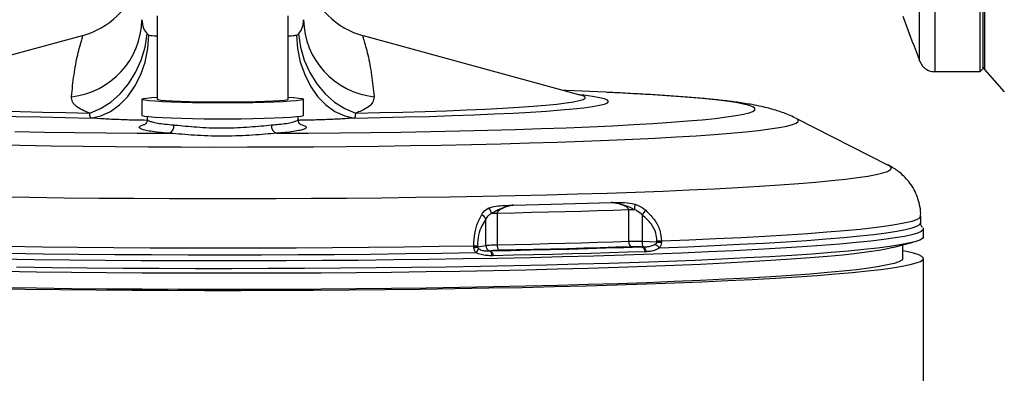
# Model space of a CAD drawing. Extents: x 0 to 8410, y 0 to 5940.
# Tile 162 of 212: x 6620 to 6803, y 4276 to 4341. Entities that reach past the tile are written whole.
import ezdxf

# ---------------------------------------------------------------- set-up
doc = ezdxf.new("R2010")
doc.units = 0
doc.header["$LTSCALE"] = 10
doc.layers.get('0').update_dxf_attribs({"linetype": 'CONTINUOUS'})

msp = doc.modelspace()

# ---------------------------------------------------------------- linework, layer by layer
at = {"color": 8, "linetype": 'CONTINUOUS'}
for p, q in [((6799.08, 4470.7), (6799.08, 4332.01)), ((6787.06, 4333.59), (6787.06, 4395.35)), ((6789.88, 4395.35), (6789.88, 4331.61)), ((6682.43, 4323.92), (6682.26, 4323.01)), ((6733.09, 4300.15), (6733.09, 4305.96)), ((6706.59, 4299.37), (6706.59, 4304.26)), ((6708.68, 4305.32), (6708.68, 4299.51)), ((6735.62, 4305.03), (6735.62, 4300.14)), ((6735.62, 4300.14), (6738.34, 4300.02)), ((6738.34, 4300.02), (6738.34, 4300.22)), ((6739.15, 4300.23), (6739.15, 4300)), ((6704.33, 4299.08), (6704.33, 4299.31)), ((6705.02, 4299.14), (6706.59, 4299.37)), ((6705.02, 4299.34), (6705.02, 4299.14)), ((6707.33, 4298.36), (6707.49, 4298.37)), ((6735.46, 4299.11), (6735.65, 4299.11)), ((6707.97, 4297.46), (6707.74, 4297.46)), ((6736.39, 4298.21), (6736.2, 4298.21))]:
    msp.add_line(p, q, dxfattribs=at)
at = {"color": 7, "linetype": 'CONTINUOUS'}
for p, q in [((6798.78, 4469.91), (6798.78, 4332.8)), ((6798.28, 4331.61), (6798.28, 4395.35)), ((6798.78, 4395.35), (6798.78, 4332.11)), ((6645.61, 4341.97), (6645.61, 4326.48)), ((6669.94, 4326.48), (6669.94, 4341.97)), ((6783.94, 4341.88), (6785.78, 4336.83)), ((6631.68, 4338.28), (6591.44, 4327.28)), ((6631.7, 4338.21), (6631.69, 4338.21)), ((6724.11, 4327.28), (6683.88, 4338.28)), ((6789.88, 4331.61), (6798.28, 4331.61)), ((6799.08, 4332.01), (6802.78, 4327.87)), ((6642.78, 4326.48), (6642.78, 4323.48)), ((6672.78, 4323.48), (6672.78, 4326.48)), ((6724.16, 4327.27), (6724.11, 4327.28)), ((6643.78, 4323.24), (6643.78, 4322.78)), ((6671.78, 4322.78), (6671.78, 4323.24)), ((6781.32, 4314.23), (6764.14, 4322.94)), ((6787.28, 4303.55), (6787.28, 4304.83)), ((6787.78, 4300.99), (6787.78, 4302.43)), ((6782.08, 4298.98), (6785.87, 4299.98)), ((6783.93, 4296.96), (6783.93, 4299.46)), ((6787.78, 3269.03), (6787.78, 4296.96))]:
    msp.add_line(p, q, dxfattribs=at)
at = {"color": 8, "linetype": 'CONTINUOUS', "flags": 128}
for points in [[(6633.12, 4323.92), (6635.12, 4324.75), (6637.02, 4325.95), (6638.77, 4327.49), (6640.31, 4329.34), (6641.62, 4331.44), (6642.64, 4333.72), (6643.36, 4336.13), (6643.75, 4338.6)], [(6671.81, 4338.6), (6672.19, 4336.13), (6672.91, 4333.72), (6673.93, 4331.44), (6675.24, 4329.34), (6676.79, 4327.49), (6678.53, 4325.95), (6680.43, 4324.75), (6682.43, 4323.92)], [(6633.29, 4323.01), (6635.15, 4323.42), (6636.95, 4324.25), (6638.64, 4325.46), (6640.17, 4327.03), (6641.49, 4328.92), (6642.57, 4331.06), (6643.38, 4333.4), (6643.89, 4335.88), (6644.09, 4338.4)], [(6671.46, 4338.4), (6671.66, 4335.88), (6672.17, 4333.4), (6672.98, 4331.06), (6674.06, 4328.92), (6675.38, 4327.03), (6676.91, 4325.46), (6678.6, 4324.25), (6680.4, 4323.42), (6682.26, 4323.01)], [(6667.78, 4320.17), (6673.65, 4320.21), (6679.47, 4320.26), (6685.2, 4320.33), (6690.84, 4320.41), (6696.36, 4320.51), (6701.74, 4320.62), (6706.96, 4320.75), (6712, 4320.89), (6716.85, 4321.05), (6721.49, 4321.21), (6725.9, 4321.39), (6730.06, 4321.59), (6733.96, 4321.79), (6737.59, 4322), (6740.94, 4322.23), (6743.98, 4322.46), (6746.71, 4322.7), (6749.13, 4322.94), (6751.21, 4323.2), (6752.96, 4323.45), (6754.37, 4323.72), (6755.43, 4323.98), (6756.14, 4324.25), (6756.49, 4324.52), (6756.49, 4324.79), (6756.14, 4325.06), (6755.43, 4325.33), (6754.37, 4325.59), (6752.96, 4325.86), (6751.21, 4326.11), (6749.13, 4326.37), (6746.71, 4326.61), (6743.98, 4326.85), (6740.94, 4327.09), (6737.59, 4327.31), (6733.96, 4327.52), (6730.06, 4327.72), (6728.87, 4327.78)], [(6591.56, 4327.32), (6590.79, 4327.23), (6589.16, 4327), (6587.88, 4326.78), (6586.96, 4326.55), (6586.41, 4326.31), (6586.22, 4326.08), (6586.41, 4325.85), (6586.96, 4325.61), (6587.88, 4325.38), (6589.16, 4325.15), (6590.79, 4324.93), (6592.77, 4324.72), (6595.08, 4324.51), (6597.72, 4324.3), (6600.67, 4324.11), (6603.91, 4323.93), (6607.43, 4323.76), (6611.21, 4323.6), (6615.24, 4323.46), (6619.48, 4323.32), (6623.91, 4323.2), (6628.53, 4323.1), (6633.29, 4323.01)], [(6591.41, 4327.28), (6590.92, 4327.11), (6590.56, 4326.89), (6590.56, 4326.67), (6590.92, 4326.45), (6591.62, 4326.23), (6592.67, 4326.01), (6594.06, 4325.8), (6595.79, 4325.59), (6597.84, 4325.39), (6600.21, 4325.19), (6602.88, 4325.01), (6605.83, 4324.83), (6609.06, 4324.66), (6612.55, 4324.51), (6616.27, 4324.36), (6620.21, 4324.23), (6624.35, 4324.12), (6628.66, 4324.01), (6633.12, 4323.92)], [(6682.26, 4323.01), (6687.02, 4323.1), (6691.64, 4323.2), (6696.08, 4323.32), (6700.32, 4323.46), (6704.34, 4323.6), (6708.12, 4323.76), (6711.64, 4323.93), (6714.88, 4324.11), (6717.83, 4324.3), (6720.47, 4324.51), (6722.78, 4324.72), (6724.76, 4324.93), (6726.39, 4325.15), (6727.67, 4325.38), (6728.59, 4325.61), (6729.15, 4325.85), (6729.33, 4326.08), (6729.15, 4326.31), (6728.59, 4326.55), (6727.67, 4326.78), (6726.39, 4327), (6724.76, 4327.23), (6724, 4327.32)], [(6682.43, 4323.92), (6686.89, 4324.01), (6691.21, 4324.12), (6695.34, 4324.23), (6699.28, 4324.36), (6703.01, 4324.51), (6706.49, 4324.66), (6709.72, 4324.83), (6712.68, 4325.01), (6715.34, 4325.19), (6717.71, 4325.39), (6719.76, 4325.59), (6721.49, 4325.8), (6722.88, 4326.01), (6723.93, 4326.23), (6724.64, 4326.45), (6724.99, 4326.67), (6724.99, 4326.89), (6724.64, 4327.11), (6724.16, 4327.27)], [(6614.43, 4318.05), (6620.13, 4317.95), (6625.95, 4317.86), (6631.87, 4317.78), (6637.89, 4317.72), (6643.96, 4317.67), (6650.09, 4317.65), (6656.24, 4317.63), (6662.39, 4317.64), (6668.53, 4317.66), (6674.63, 4317.69), (6680.68, 4317.75), (6686.65, 4317.82), (6692.53, 4317.9), (6698.29, 4318), (6703.91, 4318.11), (6709.39, 4318.24), (6714.69, 4318.38), (6719.8, 4318.54), (6724.7, 4318.71), (6729.39, 4318.89), (6733.83, 4319.09), (6738.02, 4319.29), (6741.95, 4319.51), (6745.6, 4319.73), (6748.95, 4319.97), (6752, 4320.21), (6754.74, 4320.46), (6757.16, 4320.72), (6759.25, 4320.99), (6761, 4321.26), (6762.4, 4321.53), (6763.46, 4321.81), (6764.17, 4322.08), (6764.52, 4322.36), (6764.52, 4322.65), (6764.17, 4322.93), (6764.14, 4322.94)], [(6619.19, 4320.51), (6624.71, 4320.41), (6630.35, 4320.33), (6636.08, 4320.26), (6641.9, 4320.21), (6647.77, 4320.17)], [(6615.7, 4308.4), (6621.97, 4308.31), (6628.34, 4308.23), (6634.79, 4308.17), (6641.31, 4308.12), (6647.88, 4308.09), (6654.47, 4308.07), (6661.08, 4308.07), (6667.67, 4308.09), (6674.24, 4308.12), (6680.76, 4308.17), (6687.21, 4308.23), (6693.59, 4308.31), (6699.86, 4308.4), (6706.01, 4308.51), (6712.02, 4308.64), (6717.88, 4308.78), (6723.57, 4308.93), (6729.07, 4309.1), (6734.37, 4309.28), (6739.46, 4309.47), (6744.31, 4309.67), (6748.92, 4309.89), (6753.27, 4310.12), (6757.34, 4310.35), (6761.14, 4310.6), (6764.64, 4310.85), (6767.84, 4311.12), (6770.73, 4311.39), (6773.3, 4311.67), (6775.54, 4311.95), (6777.45, 4312.24), (6779.01, 4312.53), (6780.24, 4312.83), (6781.11, 4313.12), (6781.64, 4313.43), (6781.82, 4313.73), (6781.64, 4314.03), (6781.32, 4314.23)], [(6733.09, 4305.96), (6730.22, 4305.87), (6727.29, 4305.78), (6724.31, 4305.69), (6721.28, 4305.61), (6718.19, 4305.53), (6715.07, 4305.46), (6711.89, 4305.39), (6708.68, 4305.32)], [(6711.68, 4306.87), (6714.04, 4306.92), (6716.37, 4306.97), (6718.68, 4307.03), (6720.96, 4307.09), (6723.22, 4307.15), (6725.45, 4307.21), (6727.64, 4307.28), (6729.81, 4307.34)], [(6739.15, 4300.23), (6744.32, 4300.43), (6749.25, 4300.64), (6753.93, 4300.87), (6758.34, 4301.1), (6762.48, 4301.35), (6766.33, 4301.6), (6769.88, 4301.87), (6773.12, 4302.14), (6776.05, 4302.42), (6778.65, 4302.71), (6780.92, 4303), (6782.85, 4303.29), (6784.44, 4303.6), (6785.68, 4303.9), (6786.56, 4304.21), (6787.1, 4304.52), (6787.28, 4304.83)], [(6738.79, 4298.94), (6743.99, 4299.14), (6748.96, 4299.35), (6753.67, 4299.58), (6758.12, 4299.81), (6762.29, 4300.06), (6766.17, 4300.32), (6769.74, 4300.58), (6773.01, 4300.85), (6775.96, 4301.13), (6778.58, 4301.42), (6780.87, 4301.71), (6782.82, 4302.01), (6784.42, 4302.31), (6785.66, 4302.62), (6786.56, 4302.93), (6787.1, 4303.24), (6787.28, 4303.55), (6787.28, 4303.55)], [(6708.68, 4299.51), (6711.89, 4299.57), (6715.07, 4299.64), (6718.19, 4299.72), (6721.28, 4299.8), (6724.31, 4299.88), (6727.29, 4299.96), (6730.22, 4300.05), (6733.09, 4300.15)], [(6617.79, 4299.21), (6624.3, 4299.12), (6630.9, 4299.05), (6637.58, 4298.99), (6644.31, 4298.95), (6651.08, 4298.93), (6657.87, 4298.92), (6664.65, 4298.93), (6671.42, 4298.95), (6678.15, 4298.99), (6684.83, 4299.05), (6691.42, 4299.12), (6697.93, 4299.21), (6704.33, 4299.31)], [(6617.9, 4297.93), (6624.43, 4297.84), (6631.07, 4297.77), (6637.77, 4297.71), (6644.53, 4297.67), (6651.33, 4297.65), (6658.14, 4297.64), (6664.95, 4297.65), (6671.75, 4297.68), (6678.5, 4297.72), (6685.2, 4297.78), (6691.82, 4297.85), (6698.35, 4297.94), (6704.76, 4298.04)], [(6736.2, 4298.21), (6732.91, 4298.1), (6729.54, 4297.99), (6726.1, 4297.89), (6722.6, 4297.79), (6719.03, 4297.7), (6715.4, 4297.62), (6711.71, 4297.54), (6707.97, 4297.46)]]:
    msp.add_lwpolyline(points, dxfattribs=at)
at = {"color": 7, "linetype": 'CONTINUOUS', "flags": 128}
for points in [[(6785.88, 4336.85), (6786.96, 4333.87), (6787.06, 4333.59)], [(6798.28, 4331.61), (6798.62, 4331.95), (6798.78, 4332.11)], [(6728.87, 4327.78), (6725.9, 4327.92), (6721.49, 4328.1), (6721.08, 4328.11)], [(6669.94, 4326.88), (6670.95, 4326.81), (6671.89, 4326.71), (6672.5, 4326.61), (6672.77, 4326.51), (6672.68, 4326.4), (6672.24, 4326.3), (6671.46, 4326.2), (6670.37, 4326.11), (6668.97, 4326.03), (6667.32, 4325.95), (6665.44, 4325.89), (6663.38, 4325.85), (6661.19, 4325.82), (6658.92, 4325.8), (6656.63, 4325.8), (6654.36, 4325.82), (6652.17, 4325.85), (6650.11, 4325.89), (6648.23, 4325.95), (6646.58, 4326.03), (6645.19, 4326.11), (6644.09, 4326.2), (6643.31, 4326.3), (6642.87, 4326.4), (6642.79, 4326.51), (6643.05, 4326.61), (6643.66, 4326.71), (6644.6, 4326.81), (6645.61, 4326.88)], [(6669.94, 4326.48), (6669.76, 4326.38), (6669.21, 4326.29), (6668.31, 4326.2), (6667.09, 4326.12), (6665.6, 4326.06), (6663.86, 4326), (6661.94, 4325.96), (6659.89, 4325.93), (6657.78, 4325.93), (6655.66, 4325.93), (6653.62, 4325.96), (6651.69, 4326), (6649.96, 4326.06), (6648.46, 4326.12), (6647.24, 4326.2), (6646.34, 4326.29), (6645.8, 4326.38), (6645.61, 4326.48), (6645.61, 4326.48)], [(6672.78, 4323.48), (6672.68, 4323.41), (6672.24, 4323.3), (6671.46, 4323.2), (6670.37, 4323.11), (6668.97, 4323.03), (6667.32, 4322.96), (6665.44, 4322.9), (6663.38, 4322.85), (6661.19, 4322.82), (6658.92, 4322.8), (6656.63, 4322.8), (6654.36, 4322.82), (6652.17, 4322.85), (6650.11, 4322.9), (6648.23, 4322.96), (6646.58, 4323.03), (6645.19, 4323.11), (6644.09, 4323.2), (6643.31, 4323.3), (6642.87, 4323.41), (6642.78, 4323.48)], [(6787.64, 4302.71), (6787.73, 4302.58), (6787.73, 4302.28), (6787.38, 4301.97), (6786.68, 4301.66), (6785.63, 4301.36), (6784.24, 4301.06), (6782.51, 4300.76), (6780.44, 4300.47), (6778.04, 4300.18), (6775.32, 4299.9), (6772.28, 4299.62), (6768.93, 4299.36), (6765.28, 4299.1), (6761.34, 4298.85), (6757.12, 4298.61), (6752.63, 4298.38), (6747.89, 4298.16), (6742.91, 4297.95), (6737.69, 4297.75), (6732.26, 4297.57), (6726.63, 4297.4), (6720.82, 4297.25), (6714.83, 4297.1), (6708.69, 4296.98), (6702.41, 4296.86), (6696.02, 4296.76), (6689.52, 4296.68), (6682.93, 4296.61), (6676.28, 4296.56), (6669.57, 4296.53), (6662.84, 4296.51), (6656.09, 4296.5), (6649.34, 4296.51), (6642.62, 4296.54), (6635.94, 4296.59), (6629.32, 4296.65), (6622.77, 4296.72), (6616.32, 4296.81)], [(6787.78, 4300.99), (6787.6, 4300.68), (6787.08, 4300.37), (6786.2, 4300.07), (6784.98, 4299.77), (6783.42, 4299.47), (6781.52, 4299.17), (6779.28, 4298.88), (6776.72, 4298.6), (6773.84, 4298.32), (6770.64, 4298.05), (6767.14, 4297.78), (6763.34, 4297.53), (6759.26, 4297.28), (6754.91, 4297.05), (6750.29, 4296.82), (6745.43, 4296.61), (6740.33, 4296.41), (6735.01, 4296.22), (6729.47, 4296.04), (6723.75, 4295.88), (6717.84, 4295.73), (6711.78, 4295.6), (6705.57, 4295.47), (6699.23, 4295.37), (6692.78, 4295.28), (6686.23, 4295.2), (6679.61, 4295.14), (6672.93, 4295.1), (6666.21, 4295.07), (6659.46, 4295.06), (6652.71, 4295.06), (6645.98, 4295.08), (6639.28, 4295.12), (6632.62, 4295.17), (6626.04, 4295.24), (6619.53, 4295.32)], [(6614.73, 4291.37), (6621.15, 4291.27), (6627.67, 4291.19), (6634.28, 4291.13), (6640.95, 4291.08), (6647.66, 4291.05), (6654.4, 4291.03), (6661.15, 4291.03), (6667.89, 4291.05), (6674.6, 4291.08), (6681.27, 4291.13), (6687.88, 4291.19), (6694.4, 4291.27), (6700.83, 4291.37), (6707.13, 4291.48), (6713.31, 4291.6), (6719.34, 4291.74), (6725.2, 4291.89), (6730.87, 4292.06), (6736.36, 4292.24), (6741.63, 4292.43), (6746.67, 4292.63), (6751.47, 4292.85), (6756.02, 4293.08), (6760.31, 4293.32), (6764.32, 4293.56), (6768.04, 4293.82), (6771.47, 4294.09), (6774.59, 4294.36), (6777.39, 4294.64), (6779.87, 4294.93), (6782.02, 4295.22), (6783.84, 4295.51), (6785.32, 4295.81), (6786.45, 4296.12), (6787.24, 4296.42), (6787.68, 4296.73), (6787.77, 4297.04), (6787.5, 4297.35), (6786.89, 4297.65), (6785.93, 4297.96), (6784.62, 4298.26), (6783.93, 4298.39)], [(6782.08, 4298.98), (6781.12, 4298.75), (6779.56, 4298.46), (6777.65, 4298.17), (6775.41, 4297.88), (6772.84, 4297.6), (6769.95, 4297.33), (6766.75, 4297.06), (6763.24, 4296.8), (6759.44, 4296.55), (6755.36, 4296.31), (6751, 4296.08), (6746.39, 4295.86), (6741.52, 4295.66), (6736.43, 4295.46), (6731.11, 4295.28), (6725.6, 4295.11), (6719.89, 4294.95), (6714.01, 4294.81), (6707.97, 4294.68), (6701.79, 4294.57), (6695.49, 4294.47), (6689.08, 4294.38), (6682.59, 4294.32), (6676.03, 4294.26), (6669.42, 4294.23), (6662.77, 4294.21), (6656.11, 4294.21), (6649.46, 4294.22), (6642.82, 4294.25), (6636.23, 4294.29), (6629.71, 4294.35), (6623.25, 4294.42), (6616.9, 4294.51)], [(6707.49, 4298.37), (6711.2, 4298.45), (6714.85, 4298.53), (6718.45, 4298.61), (6721.98, 4298.7), (6725.45, 4298.8), (6728.86, 4298.9), (6732.19, 4299), (6735.46, 4299.11)], [(6733.63, 4299.12), (6730.74, 4299.03), (6727.79, 4298.93), (6724.79, 4298.85), (6721.73, 4298.76), (6718.63, 4298.69), (6715.48, 4298.61), (6712.28, 4298.54), (6709.04, 4298.47)], [(6783.93, 4296.96), (6783.75, 4296.66), (6783.22, 4296.36), (6782.35, 4296.05), (6781.12, 4295.76), (6779.56, 4295.46), (6777.65, 4295.17), (6775.41, 4294.88), (6772.84, 4294.6), (6769.95, 4294.33), (6766.75, 4294.06), (6763.24, 4293.8), (6759.44, 4293.55), (6755.36, 4293.31), (6751, 4293.09), (6746.39, 4292.87), (6741.52, 4292.66), (6736.43, 4292.46), (6731.11, 4292.28), (6725.6, 4292.11), (6719.89, 4291.95), (6714.01, 4291.81), (6707.97, 4291.68), (6701.79, 4291.57), (6695.49, 4291.47), (6689.08, 4291.39), (6682.59, 4291.32), (6676.03, 4291.27), (6669.42, 4291.23), (6662.77, 4291.21), (6656.11, 4291.21), (6649.46, 4291.22), (6642.82, 4291.25), (6636.23, 4291.29), (6629.71, 4291.35), (6623.25, 4291.43), (6616.9, 4291.52)]]:
    msp.add_lwpolyline(points, dxfattribs=at)
at = {"color": 7, "linetype": 'CONTINUOUS'}
for centre, radius, start, end in [((6627.78, 4352.76), 15, 285.1245, 342.8059), ((6687.78, 4352.76), 15, 196.5208, 254.9297), ((6799.97, 4332.8), 1.19, 180, 221.7759)]:
    msp.add_arc(centre, radius, start, end, dxfattribs=at)
at = {"color": 8, "linetype": 'CONTINUOUS'}
for centre, radius, start, end in [((6628.17, 4341.49), 14.6, 276.038, 359.0428), ((6687.4, 4341.51), 14.63, 181.0394, 263.8798), ((6647.26, 4321.56), 1.48, 290.0799, 6.1369), ((6668.29, 4321.56), 1.48, 173.8631, 249.9201), ((6705.2, 4304.77), 2.48, 12.0858, 38.7836), ((6735.51, 4232.74), 73.27, 91.0539, 91.8889), ((6731.35, 4306.76), 2.91, 344.6143, 5.4485), ((6726.89, 4311.95), 11.14, 321.5684, 327.1077), ((6704.7, 4303.31), 2.11, 26.781, 57.9543), ((6710.03, 4235.56), 69.77, 91.1104, 91.9756), ((6734.08, 4300.01), 0.999, 172.1917, 243.3249), ((6739.79, 4299.75), 4.18, 174.6084, 188.7553), ((6738.28, 4325.28), 25.07, 270.1319, 271.988), ((6704.12, 4314.83), 15.52, 270.7663, 273.3132), ((6703.22, 4307.27), 8.38, 277.6641, 282.4136), ((6702.66, 4300.25), 3.05, 313.536, 330.0231), ((6706.28, 4299.18), 1.27, 181.6423, 184.5587), ((6707.6, 4299.34), 1.02, 178.2552, 254.4884), ((6706.53, 4297.45), 1.22, 0.4382, 48.6724), ((6706.8, 4297.43), 1.17, 1.4905, 53.6425), ((6709.82, 4299.33), 1.16, 171.1785, 227.8156), ((6735.05, 4298.02), 1.16, 9.2228, 69.6114), ((6735.18, 4297.96), 1.24, 11.6317, 67.4989), ((6736.16, 4296.56), 3.55, 42.1781, 58.7558), ((6749.93, 4299.47), 11.6, 177.2696, 177.5878), ((6734.27, 4255.78), 44.36, 83.6925, 84.7406), ((6737.85, 4300.01), 1.3, 353.891, 359.3793)]:
    msp.add_arc(centre, radius, start, end, dxfattribs=at)
for points, knots in [([(6642.78, 4341.25), (6642.82, 4340.7), (6642.89, 4339.73), (6643.48, 4338.94), (6643.75, 4338.6)], [0, 0, 0, 0, 0.560663, 1, 1, 1, 1]), ([(6671.81, 4338.6), (6671.91, 4338.71), (6672.34, 4339.22), (6672.71, 4340.11), (6672.76, 4340.93), (6672.78, 4341.25)], [0, 0, 0, 0, 0.154394, 0.671178, 1, 1, 1, 1]), ([(6643.75, 4338.6), (6643.83, 4338.53), (6643.93, 4338.44), (6644.06, 4338.41), (6644.09, 4338.4)], [0, 0, 0, 0, 0.7606832, 1, 1, 1, 1]), ([(6671.46, 4338.4), (6671.54, 4338.43), (6671.67, 4338.47), (6671.77, 4338.56), (6671.81, 4338.6)], [0, 0, 0, 0, 0.641931, 1, 1, 1, 1]), ([(6629.71, 4326.97), (6629.85, 4328.34), (6630.14, 4331.09), (6630.72, 4334.23), (6631.27, 4336.36), (6631.65, 4337.6), (6631.84, 4338.28), (6631.74, 4338.23), (6631.7, 4338.21)], [0, 0, 0, 0, 0.262491, 0.525168, 0.657428, 0.789958, 0.924226, 1, 1, 1, 1]), ([(6644.09, 4338.4), (6644.49, 4338.33), (6644.94, 4338.25), (6645.54, 4338.23), (6645.61, 4338.23)], [0, 0, 0, 0, 0.889059, 1, 1, 1, 1]), ([(6669.94, 4338.23), (6670.35, 4338.26), (6670.91, 4338.3), (6671.35, 4338.38), (6671.46, 4338.4)], [0, 0, 0, 0, 0.725428, 1, 1, 1, 1]), ([(6683.86, 4338.21), (6683.82, 4338.23), (6683.71, 4338.29), (6683.89, 4337.61), (6684.28, 4336.37), (6684.84, 4334.2), (6685.41, 4331.06), (6685.7, 4328.31), (6685.84, 4326.97)], [0, 0, 0, 0, 0.076184, 0.21128, 0.344025, 0.477156, 0.744471, 1, 1, 1, 1]), ([(6633.12, 4323.92), (6632.62, 4324.11), (6631.61, 4324.49), (6630.52, 4325.19), (6629.78, 4326.01), (6629.73, 4326.65), (6629.71, 4326.97)], [0, 0, 0, 0, 0.225914, 0.456893, 0.724648, 1, 1, 1, 1]), ([(6685.84, 4326.97), (6685.81, 4326.6), (6685.75, 4325.94), (6684.87, 4325.06), (6683.76, 4324.41), (6682.8, 4324.06), (6682.43, 4323.92)], [0, 0, 0, 0, 0.313545, 0.571144, 0.835853, 1, 1, 1, 1]), ([(6633.29, 4323.01), (6633.24, 4323.08), (6633.11, 4323.26), (6633.12, 4323.68), (6633.12, 4323.92)], [0, 0, 0, 0, 0.401745, 1, 1, 1, 1]), ([(6643.73, 4322.58), (6643.03, 4322.59), (6641.21, 4322.61), (6638.52, 4322.7), (6635.67, 4322.83), (6634.09, 4322.95), (6633.29, 4323.01)], [0, 0, 0, 0, 0.177235, 0.453958, 0.723025, 1, 1, 1, 1]), ([(6643.8, 4322.78), (6643.79, 4322.77), (6643.73, 4322.68), (6643.99, 4322.51), (6644.61, 4322.28), (6645.64, 4322.07), (6646.99, 4321.88), (6648.14, 4321.77), (6648.73, 4321.72)], [0, 0, 0, 0, 0.025535, 0.222782, 0.414319, 0.6114, 0.802922, 1, 1, 1, 1]), ([(6666.82, 4321.72), (6667.29, 4321.76), (6668.32, 4321.85), (6669.65, 4322.02), (6670.75, 4322.23), (6671.46, 4322.46), (6671.79, 4322.64), (6671.74, 4322.75), (6671.73, 4322.78)], [0, 0, 0, 0, 0.155384, 0.347119, 0.544426, 0.736279, 0.933704, 1, 1, 1, 1]), ([(6682.26, 4323.01), (6681.79, 4322.97), (6680.55, 4322.88), (6678.21, 4322.74), (6675.25, 4322.64), (6673.06, 4322.59), (6671.9, 4322.58), (6671.82, 4322.58)], [0, 0, 0, 0, 0.166827, 0.435346, 0.711755, 0.98009, 1, 1, 1, 1]), ([(6647.77, 4320.17), (6647.14, 4320.23), (6645.86, 4320.34), (6644.37, 4320.54), (6643.23, 4320.76), (6642.51, 4321), (6642.22, 4321.25), (6642.4, 4321.5), (6642.77, 4321.7), (6643.2, 4321.8), (6643.29, 4321.82)], [0, 0, 0, 0, 0.135936, 0.27582, 0.411788, 0.551691, 0.687792, 0.827826, 0.964034, 1, 1, 1, 1]), ([(6648.73, 4321.72), (6648.96, 4321.7), (6649.78, 4321.63), (6651.36, 4321.48), (6653.51, 4321.3), (6655.81, 4321.18), (6658.16, 4321.15), (6660.52, 4321.21), (6662.78, 4321.36), (6664.94, 4321.55), (6666.19, 4321.66), (6666.82, 4321.72)], [0, 0, 0, 0, 0.044721, 0.16174, 0.282066, 0.399393, 0.520149, 0.638356, 0.760073, 0.878329, 1, 1, 1, 1]), ([(6672.29, 4321.81), (6672.42, 4321.77), (6672.87, 4321.66), (6673.22, 4321.46), (6673.32, 4321.2), (6672.94, 4320.95), (6672.15, 4320.72), (6670.93, 4320.5), (6669.46, 4320.31), (6668.3, 4320.22), (6667.78, 4320.17)], [0, 0, 0, 0, 0.054926, 0.191971, 0.332983, 0.470054, 0.6111, 0.748067, 0.889013, 1, 1, 1, 1]), ([(6667.78, 4320.17), (6667.1, 4320.12), (6665.7, 4320.01), (6663.34, 4319.83), (6660.82, 4319.69), (6658.24, 4319.63), (6655.64, 4319.66), (6653.12, 4319.77), (6650.72, 4319.94), (6648.96, 4320.09), (6648.02, 4320.15), (6647.77, 4320.17)], [0, 0, 0, 0, 0.117734, 0.238639, 0.35761, 0.47971, 0.597893, 0.719147, 0.835966, 0.955785, 1, 1, 1, 1]), ([(6705.82, 4305.1), (6705.92, 4305.26), (6706.24, 4305.79), (6706.77, 4306.1), (6707.13, 4306.33)], [0, 0, 0, 0, 0.308779, 1, 1, 1, 1]), ([(6707.13, 4306.33), (6707.58, 4306.45), (6708.48, 4306.72), (6709.95, 4306.77), (6711.01, 4306.83), (6711.55, 4306.86), (6711.67, 4306.87), (6711.68, 4306.87)], [0, 0, 0, 0, 0.316668, 0.647792, 0.923274, 0.994415, 1, 1, 1, 1]), ([(6711.68, 4306.87), (6711.67, 4306.86), (6711.64, 4306.86), (6711.53, 4306.83), (6711.32, 4306.79), (6710.84, 4306.68), (6709.55, 4306.37), (6708.45, 4305.75), (6707.62, 4305.29)], [0, 0, 0, 0, 0.005333, 0.024358, 0.079994, 0.155857, 0.368512, 1, 1, 1, 1]), ([(6711.68, 4306.87), (6711.23, 4306.76), (6710.41, 4306.56), (6709.45, 4306.18), (6708.91, 4305.8), (6708.74, 4305.56), (6708.68, 4305.43), (6708.68, 4305.35), (6708.68, 4305.32)], [0, 0, 0, 0, 0.407078, 0.74799, 0.89632, 0.940362, 0.977552, 1, 1, 1, 1]), ([(6729.81, 4307.34), (6729.82, 4307.34), (6729.86, 4307.34), (6730.19, 4307.34), (6730.53, 4307.34), (6731.33, 4307.34), (6732.43, 4307.37), (6733.6, 4307.16), (6734.25, 4307.04)], [0, 0, 0, 0, 0.005593, 0.029126, 0.229178, 0.240147, 0.57687, 1, 1, 1, 1]), ([(6733.09, 4305.96), (6733.09, 4306.01), (6733.08, 4306.11), (6732.97, 4306.28), (6732.63, 4306.59), (6731.57, 4307.04), (6730.54, 4307.22), (6729.81, 4307.34)], [0, 0, 0, 0, 0.032258, 0.074269, 0.149848, 0.395236, 1, 1, 1, 1]), ([(6734.16, 4305.99), (6733.61, 4306.27), (6732.7, 4306.73), (6731.58, 4307.03), (6730.81, 4307.19), (6730.34, 4307.27), (6729.99, 4307.32), (6729.87, 4307.34), (6729.83, 4307.34), (6729.82, 4307.34), (6729.81, 4307.34)], [0, 0, 0, 0, 0.395696, 0.660483, 0.761125, 0.913008, 0.973301, 0.99234, 0.994662, 1, 1, 1, 1]), ([(6735.62, 4305.03), (6735.3, 4305.31), (6734.84, 4305.72), (6734.31, 4305.93), (6734.16, 4305.99)], [0, 0, 0, 0, 0.7086497, 1, 1, 1, 1]), ([(6734.25, 4307.04), (6734.46, 4306.97), (6735.16, 4306.72), (6735.8, 4306.24), (6736.25, 4305.9)], [0, 0, 0, 0, 0.293422, 1, 1, 1, 1]), ([(6736.25, 4305.9), (6736.87, 4305.28), (6738.02, 4304.13), (6738.99, 4302.11), (6739.1, 4300.8), (6739.15, 4300.23)], [0, 0, 0, 0, 0.401961, 0.739817, 1, 1, 1, 1]), ([(6704.33, 4299.31), (6704.37, 4300.09), (6704.46, 4301.62), (6705.06, 4303.6), (6705.58, 4304.62), (6705.82, 4305.1)], [0, 0, 0, 0, 0.35373, 0.696794, 1, 1, 1, 1]), ([(6706.59, 4304.26), (6706.33, 4303.86), (6705.79, 4303), (6705.16, 4301.33), (6705.07, 4300), (6705.02, 4299.34)], [0, 0, 0, 0, 0.3108501, 0.6540258, 1, 1, 1, 1]), ([(6707.62, 4305.29), (6707.34, 4305.11), (6706.92, 4304.84), (6706.66, 4304.4), (6706.59, 4304.26)], [0, 0, 0, 0, 0.688323, 1, 1, 1, 1]), ([(6738.34, 4300.22), (6738.3, 4300.7), (6738.19, 4301.83), (6737.26, 4303.56), (6736.2, 4304.51), (6735.62, 4305.03)], [0, 0, 0, 0, 0.254038, 0.589503, 1, 1, 1, 1]), ([(6733.09, 4300.15), (6733.39, 4300.16), (6734.15, 4300.18), (6735.06, 4300.15), (6735.62, 4300.14)], [0, 0, 0, 0, 0.386577, 1, 1, 1, 1]), ([(6704.33, 4299.08), (6704.45, 4299.09), (6704.72, 4299.09), (6704.91, 4299.13), (6705.02, 4299.14)], [0, 0, 0, 0, 0.432128, 1, 1, 1, 1]), ([(6704.33, 4299.08), (6704.33, 4299.08), (6704.37, 4299.08), (6704.49, 4299.08), (6704.61, 4299.09), (6704.7, 4299.09), (6704.73, 4299.09), (6704.75, 4299.09), (6704.78, 4299.09), (6704.82, 4299.09), (6704.88, 4299.08), (6704.95, 4299.08), (6705, 4299.08), (6705.02, 4299.08)], [0, 0, 0, 0, 0.011228, 0.140312, 0.421607, 0.491678, 0.509217, 0.54426, 0.579308, 0.649371, 0.719483, 0.85973, 1, 1, 1, 1]), ([(6704.34, 4298.96), (6704.34, 4298.97), (6704.33, 4299), (6704.33, 4299.03), (6704.33, 4299.05), (6704.33, 4299.07), (6704.33, 4299.07), (6704.33, 4299.08), (6704.33, 4299.08), (6704.33, 4299.08), (6704.33, 4299.08), (6704.33, 4299.08), (6704.33, 4299.08), (6704.33, 4299.08)], [0, 0, 0, 0, 0.369497, 0.586409, 0.846983, 0.848892, 0.948377, 0.973225, 0.984702, 0.990434, 0.994259, 0.996168, 1, 1, 1, 1]), ([(6704.76, 4298.04), (6704.65, 4298.18), (6704.44, 4298.45), (6704.37, 4298.79), (6704.34, 4298.96)], [0, 0, 0, 0, 0.511849, 1, 1, 1, 1]), ([(6705.02, 4299.08), (6705.03, 4299.04), (6705.05, 4298.97), (6705.14, 4298.84), (6705.23, 4298.78), (6705.3, 4298.73)], [0, 0, 0, 0, 0.22736, 0.428589, 1, 1, 1, 1]), ([(6705.3, 4298.73), (6705.51, 4298.63), (6705.95, 4298.42), (6706.66, 4298.34), (6707.11, 4298.36), (6707.33, 4298.36)], [0, 0, 0, 0, 0.324915, 0.665681, 1, 1, 1, 1]), ([(6706.59, 4299.37), (6706.8, 4299.4), (6707.37, 4299.46), (6708.18, 4299.49), (6708.68, 4299.51)], [0, 0, 0, 0, 0.386489, 1, 1, 1, 1]), ([(6709.04, 4298.47), (6708.65, 4298.46), (6708.06, 4298.44), (6707.63, 4298.39), (6707.49, 4298.37)], [0, 0, 0, 0, 0.675201, 1, 1, 1, 1]), ([(6735.46, 4299.11), (6735.08, 4299.12), (6734.43, 4299.14), (6733.87, 4299.13), (6733.63, 4299.12)], [0, 0, 0, 0, 0.5748928, 1, 1, 1, 1]), ([(6735.65, 4299.11), (6735.92, 4299.12), (6736.47, 4299.13), (6737.27, 4299.24), (6737.76, 4299.48), (6738, 4299.59)], [0, 0, 0, 0, 0.334313, 0.675071, 1, 1, 1, 1]), ([(6738.79, 4298.94), (6738.54, 4298.78), (6738.03, 4298.47), (6737.23, 4298.28), (6736.66, 4298.24), (6736.39, 4298.21)], [0, 0, 0, 0, 0.33397, 0.678957, 1, 1, 1, 1]), ([(6738, 4299.59), (6738.08, 4299.64), (6738.2, 4299.71), (6738.31, 4299.85), (6738.33, 4299.92), (6738.34, 4299.96)], [0, 0, 0, 0, 0.571355, 0.807119, 1, 1, 1, 1]), ([(6738.34, 4300.02), (6738.51, 4300.01), (6738.8, 4299.99), (6739.05, 4300), (6739.15, 4300)], [0, 0, 0, 0, 0.567854, 1, 1, 1, 1]), ([(6738.34, 4299.96), (6738.38, 4299.96), (6738.46, 4299.97), (6738.56, 4299.97), (6738.64, 4299.98), (6738.69, 4299.98), (6738.73, 4299.98), (6738.76, 4299.98), (6738.79, 4299.98), (6738.89, 4299.99), (6739.02, 4299.99), (6739.12, 4300), (6739.15, 4300), (6739.15, 4300)], [0, 0, 0, 0, 0.1402498, 0.2805169, 0.3506097, 0.4206959, 0.4557504, 0.4907753, 0.508292, 0.5784024, 0.8596915, 0.9888029, 1, 1, 1, 1]), ([(6739.15, 4299.87), (6739.12, 4299.71), (6739.06, 4299.36), (6738.88, 4299.08), (6738.79, 4298.94)], [0, 0, 0, 0, 0.488144, 1, 1, 1, 1]), ([(6707.74, 4297.46), (6707.42, 4297.47), (6706.75, 4297.48), (6705.72, 4297.62), (6705.08, 4297.9), (6704.76, 4298.04)], [0, 0, 0, 0, 0.3210523, 0.6660521, 1, 1, 1, 1])]:
    msp.add_open_spline(points, degree=3, knots=knots, dxfattribs=at)
at = {"color": 7, "linetype": 'CONTINUOUS'}
for points, knots in [([(6785.85, 4336.85), (6785.82, 4336.85), (6785.79, 4336.85), (6785.86, 4336.85), (6785.88, 4336.85)], [0, 0, 0, 0, 0.748515, 1, 1, 1, 1]), ([(6787.06, 4333.59), (6787.2, 4333.3), (6787.42, 4332.81), (6788.05, 4332.19), (6788.82, 4331.74), (6789.51, 4331.61), (6789.86, 4331.61), (6789.88, 4331.61)], [0, 0, 0, 0, 0.263068, 0.437931, 0.713023, 0.988157, 1, 1, 1, 1]), ([(6764.03, 4323), (6764.03, 4323), (6763.57, 4323.25), (6762.72, 4323.6), (6761.49, 4324.1), (6760.28, 4324.49), (6759, 4324.85), (6757.56, 4325.19), (6755.66, 4325.56), (6753.38, 4325.92), (6750.71, 4326.25), (6747.89, 4326.54), (6744.85, 4326.81), (6741.55, 4327.06), (6738.08, 4327.29), (6734.4, 4327.5), (6731.39, 4327.66), (6729.53, 4327.75), (6729.04, 4327.77)], [0, 0, 0, 0, 0.000267, 0.029997, 0.061516, 0.096488, 0.137202, 0.187269, 0.253782, 0.356745, 0.45012, 0.537199, 0.629342, 0.717247, 0.802846, 0.887079, 0.970429, 1, 1, 1, 1]), ([(6724.61, 4327.16), (6724.61, 4327.16), (6724.61, 4327.16), (6724.41, 4327.2), (6724.11, 4327.29), (6724.01, 4327.32)], [0, 0, 0, 0, 0.340334, 0.765054, 1, 1, 1, 1]), ([(6643.78, 4322.78), (6643.78, 4322.77), (6643.82, 4322.57), (6643.64, 4322.14), (6643.4, 4321.83), (6643.24, 4321.73), (6643.26, 4321.74), (6643.26, 4321.74)], [0, 0, 0, 0, 0.004448, 0.3080285, 0.574204, 0.8445091, 1, 1, 1, 1]), ([(6672.3, 4321.74), (6672.29, 4321.74), (6672.27, 4321.75), (6672.04, 4321.95), (6671.79, 4322.35), (6671.81, 4322.67), (6671.81, 4322.78)], [0, 0, 0, 0, 0.288505, 0.565381, 0.842368, 1, 1, 1, 1]), ([(6787.24, 4304.82), (6787.25, 4304.97), (6787.3, 4305.71), (6787.07, 4307.02), (6786.59, 4308.64), (6785.89, 4310.06), (6785.05, 4311.27), (6784.14, 4312.26), (6783.21, 4313.06), (6782.31, 4313.69), (6781.6, 4314.1), (6781.24, 4314.27), (6781.13, 4314.32)], [0, 0, 0, 0, 0.030702, 0.151078, 0.266457, 0.378227, 0.487594, 0.596071, 0.705804, 0.820335, 0.945109, 1, 1, 1, 1]), ([(6787.58, 4302.76), (6787.53, 4302.81), (6787.43, 4302.91), (6787.24, 4303.34), (6787.28, 4303.53), (6787.28, 4303.54)], [0, 0, 0, 0, 0.46115, 0.981942, 1, 1, 1, 1])]:
    msp.add_open_spline(points, degree=3, knots=knots, dxfattribs=at)

doc.saveas('drawing.dxf')
